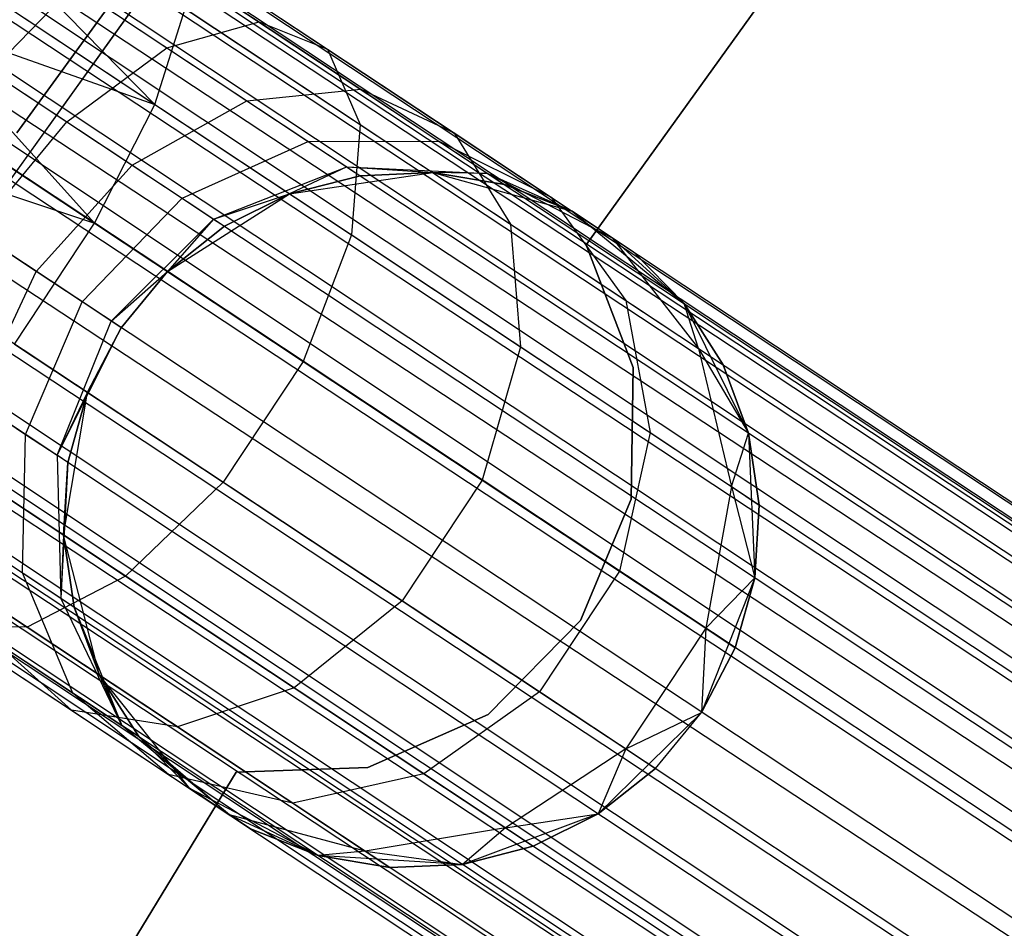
# Model space of a CAD drawing. Extents: x -189 to 189, y -189 to 189.
# Tile 208 of 256: x -51.5 to -48.67, y 32.19 to 34.8. Entities that reach past the tile are written whole.
import ezdxf

# ---------------------------------------------------------------- set-up
doc = ezdxf.new("R2010")
doc.units = 0
doc.header["$LTSCALE"] = 25.4
doc.layers.get('0').update_dxf_attribs({"linetype": 'CONTINUOUS'})

# ---------------------------------------------------------------- blocks, each defined once
blk = doc.blocks.new('CAMELEON-KENAI-C-12244_STL')
at = {"color": 0}
for p, q in [((-139.8911, 93.8738, -9.3955), (-35.4894, 24.6947, -9.3955)), ((-139.8911, 93.8738, -9.3955), (-35.4894, 24.6947, -9.3955)), ((-139.8911, 93.8738, -9.3955), (-35.5134, 24.6585, -9.191)), ((-139.8911, 93.8738, -9.3955), (-35.5134, 24.6585, -9.191)), ((-139.9151, 93.8376, -9.809), (-35.4894, 24.6947, -9.6045)), ((-139.9151, 93.8376, -9.809), (-35.4894, 24.6947, -9.3955)), ((-139.9151, 93.8376, -9.809), (-35.5134, 24.6585, -9.809)), ((-139.9151, 93.8376, -9.809), (-35.5134, 24.6585, -9.809)), ((-139.9151, 93.8376, -9.809), (-35.4894, 24.6947, -9.6045)), ((-139.9151, 93.8376, -9.809), (-35.4894, 24.6947, -9.3955)), ((-139.9621, 93.7667, -9), (-35.5134, 24.6585, -9.191)), ((-139.9621, 93.7667, -9), (-35.5134, 24.6585, -9.191)), ((-139.9621, 93.7667, -9), (-35.5604, 24.5876, -9)), ((-35.714, 24.3557, -8.691), (-139.9621, 93.7667, -9)), ((-35.714, 24.3557, -8.691), (-139.9621, 93.7667, -9)), ((-35.6282, 24.4852, -8.8309), (-139.9621, 93.7667, -9)), ((-35.6282, 24.4852, -8.8309), (-139.9621, 93.7667, -9)), ((-139.9621, 93.7667, -9), (-35.5604, 24.5876, -9)), ((-140.03, 93.6643, -10.1691), (-35.6282, 24.4852, -10.1691)), ((-140.03, 93.6643, -10.1691), (-35.6282, 24.4852, -10.1691)), ((-140.03, 93.6643, -10.1691), (-35.5604, 24.5876, -10)), ((-140.03, 93.6643, -10.1691), (-35.5604, 24.5876, -10)), ((-140.03, 93.6643, -10.1691), (-35.5134, 24.6585, -9.809)), ((-140.03, 93.6643, -10.1691), (-35.5134, 24.6585, -9.809)), ((-140.1158, 93.5348, -8.691), (-35.714, 24.3557, -8.691)), ((-35.9239, 24.039, -8.5219), (-140.1158, 93.5348, -8.691)), ((-35.9239, 24.039, -8.5219), (-140.1158, 93.5348, -8.691)), ((-35.814, 24.2048, -8.5864), (-140.1158, 93.5348, -8.691)), ((-35.814, 24.2048, -8.5864), (-140.1158, 93.5348, -8.691)), ((-140.1158, 93.5348, -8.691), (-35.714, 24.3557, -8.691)), ((-140.2158, 93.3839, -10.4135), (-35.814, 24.2048, -10.4135)), ((-140.2158, 93.3839, -10.4135), (-35.814, 24.2048, -10.4135)), ((-140.2158, 93.3839, -10.4135), (-35.714, 24.3557, -10.309)), ((-140.2158, 93.3839, -10.4135), (-35.714, 24.3557, -10.309)), ((-140.2158, 93.3839, -10.4135), (-35.6282, 24.4852, -10.1691)), ((-140.2158, 93.3839, -10.4135), (-35.6282, 24.4852, -10.1691)), ((-35.9239, 24.039, -8.5219), (-140.3256, 93.2181, -8.5219)), ((-35.9239, 24.039, -8.5219), (-140.3256, 93.2181, -8.5219)), ((-35.814, 24.2048, -10.4135), (-140.4404, 93.0448, -10.5)), ((-36.0387, 23.8657, -8.5), (-140.4404, 93.0448, -8.5)), ((-36.0387, 23.8657, -8.5), (-140.4404, 93.0448, -8.5)), ((-35.9239, 24.039, -10.4781), (-140.4404, 93.0448, -10.5)), ((-35.814, 24.2048, -10.4135), (-140.4404, 93.0448, -10.5)), ((-35.9239, 24.039, -10.4781), (-140.4404, 93.0448, -10.5)), ((-36.0387, 23.8657, -10.5), (-140.4404, 93.0448, -10.5)), ((-36.0387, 23.8657, -10.5), (-140.4404, 93.0448, -10.5)), ((-140.5553, 92.8715, -8.5219), (-36.1536, 23.6924, -8.5219)), ((-36.3634, 23.3757, -8.691), (-140.5553, 92.8715, -8.5219)), ((-36.3634, 23.3757, -8.691), (-140.5553, 92.8715, -8.5219)), ((-36.2634, 23.5267, -8.5864), (-140.5553, 92.8715, -8.5219)), ((-36.2634, 23.5267, -8.5864), (-140.5553, 92.8715, -8.5219)), ((-140.5553, 92.8715, -8.5219), (-36.1536, 23.6924, -8.5219)), ((-140.6651, 92.7057, -10.4135), (-36.3634, 23.3757, -10.309)), ((-140.6651, 92.7057, -10.4135), (-36.3634, 23.3757, -10.309)), ((-140.6651, 92.7057, -10.4135), (-36.2634, 23.5267, -10.4135)), ((-36.0387, 23.8657, -10.5), (-140.6651, 92.7057, -10.4135)), ((-36.0387, 23.8657, -10.5), (-140.6651, 92.7057, -10.4135)), ((-36.1536, 23.6924, -10.4781), (-140.6651, 92.7057, -10.4135)), ((-36.1536, 23.6924, -10.4781), (-140.6651, 92.7057, -10.4135)), ((-140.6651, 92.7057, -10.4135), (-36.2634, 23.5267, -10.4135)), ((-36.4492, 23.2462, -8.8309), (-140.7651, 92.5548, -8.691)), ((-36.4492, 23.2462, -8.8309), (-140.7651, 92.5548, -8.691)), ((-36.3634, 23.3757, -8.691), (-140.7651, 92.5548, -8.691)), ((-36.3634, 23.3757, -8.691), (-140.7651, 92.5548, -8.691)), ((-140.8509, 92.4253, -10.1691), (-36.4492, 23.2462, -10.1691)), ((-140.8509, 92.4253, -10.1691), (-36.4492, 23.2462, -10.1691)), ((-140.8509, 92.4253, -10.1691), (-36.3634, 23.3757, -10.309)), ((-140.8509, 92.4253, -10.1691), (-36.3634, 23.3757, -10.309)), ((-36.5171, 23.1438, -9), (-140.9188, 92.3229, -9)), ((-140.9188, 92.3229, -9), (-36.564, 23.0729, -9.191)), ((-36.5171, 23.1438, -9), (-140.9188, 92.3229, -9)), ((-36.4492, 23.2462, -8.8309), (-140.9188, 92.3229, -9)), ((-36.4492, 23.2462, -8.8309), (-140.9188, 92.3229, -9)), ((-140.9188, 92.3229, -9), (-36.564, 23.0729, -9.191)), ((-140.9188, 92.3229, -9), (-36.5881, 23.0367, -9.3955)), ((-140.9188, 92.3229, -9), (-36.5881, 23.0367, -9.3955)), ((-140.9658, 92.252, -9.809), (-36.564, 23.0729, -9.809)), ((-140.9658, 92.252, -9.809), (-36.564, 23.0729, -9.809)), ((-140.9658, 92.252, -9.809), (-36.5171, 23.1438, -10)), ((-140.9658, 92.252, -9.809), (-36.5171, 23.1438, -10)), ((-140.9658, 92.252, -9.809), (-36.4492, 23.2462, -10.1691)), ((-140.9658, 92.252, -9.809), (-36.4492, 23.2462, -10.1691)), ((-140.9898, 92.2158, -9.3955), (-36.5881, 23.0367, -9.3955)), ((-140.9898, 92.2158, -9.3955), (-36.5881, 23.0367, -9.6045)), ((-140.9898, 92.2158, -9.3955), (-36.5881, 23.0367, -9.3955)), ((-140.9898, 92.2158, -9.3955), (-36.5881, 23.0367, -9.6045)), ((-140.9898, 92.2158, -9.3955), (-36.564, 23.0729, -9.809)), ((-140.9898, 92.2158, -9.3955), (-36.564, 23.0729, -9.809)), ((-51.5091, 34.479, -160.5), (-48.7534, 38.277, -160.5)), ((-48.7534, 38.277, -170), (-51.5091, 34.479, -170)), ((-48.7534, 38.277, -170), (-51.5091, 34.479, -170)), ((-51.5091, 34.479, -160.5), (-48.7534, 38.277, -160.5)), ((-51.6719, 34.1438, -167), (-48.9754, 37.911, -167)), ((-48.9754, 37.911, -168), (-51.6719, 34.1438, -168)), ((-51.6719, 34.1438, -167), (-48.9754, 37.911, -167)), ((-48.9754, 37.911, -168), (-51.6719, 34.1438, -168)), ((-49.8749, 34.1571, -165), (-48.2312, 36.4416, -165)), ((-48.2312, 36.4416, -167), (-49.8749, 34.1571, -167)), ((-48.2312, 36.4416, -167), (-49.8749, 34.1571, -167)), ((-49.8749, 34.1571, -165), (-48.2312, 36.4416, -165)), ((-51.6334, 35.0906, -158.8309), (-51.1132, 34.5595, -158.7867)), ((-51.6334, 35.0906, -158.8309), (-51.1132, 34.5595, -158.7867)), ((-51.1537, 35.0222, -159.8666), (-50.8137, 34.7969, -160.0356)), ((-51.1537, 35.0222, -159.8666), (-50.8137, 34.7969, -160.0356)), ((-51.0405, 34.9993, -159.4672), (-50.6174, 34.7189, -159.6774)), ((-51.0405, 34.9993, -159.4672), (-50.6174, 34.7189, -159.6774)), ((-51.7192, 34.9611, -158.691), (-51.1132, 34.5595, -158.7867)), ((-51.7192, 34.9611, -158.691), (-51.1132, 34.5595, -158.7867)), ((-51.3463, 34.9003, -160.2145), (-51.5848, 34.6549, -160.4506)), ((-51.3463, 34.9003, -160.2145), (-51.5848, 34.6549, -160.4506)), ((-51.3463, 34.9003, -160.2145), (-51.0787, 34.723, -160.3474)), ((-51.3463, 34.9003, -160.2145), (-51.0787, 34.723, -160.3474)), ((-51.1132, 34.5595, -158.7867), (-51.0261, 34.8356, -159.0852)), ((-51.1132, 34.5595, -158.7867), (-51.0261, 34.8356, -159.0852)), ((-51.0261, 34.8356, -159.0852), (-50.5235, 34.5026, -159.3349)), ((-51.0261, 34.8356, -159.0852), (-50.5235, 34.5026, -159.3349)), ((-51.8192, 34.8102, -158.5865), (-51.1132, 34.5595, -158.7867)), ((-51.8192, 34.8102, -158.5865), (-51.1132, 34.5595, -158.7867)), ((-51.8192, 34.8102, -158.5865), (-51.2865, 34.2187, -158.6233)), ((-51.8192, 34.8102, -158.5865), (-51.2865, 34.2187, -158.6233)), ((-51.0787, 34.723, -160.3474), (-50.8137, 34.7969, -160.0356)), ((-51.0787, 34.723, -160.3474), (-50.8137, 34.7969, -160.0356)), ((-50.8137, 34.7969, -160.0356), (-50.5218, 34.6035, -160.3043)), ((-50.8137, 34.7969, -160.0356), (-50.5218, 34.6035, -160.3043)), ((-50.8137, 34.7969, -160.0356), (-50.6174, 34.7189, -159.6774)), ((-50.8137, 34.7969, -160.0356), (-50.6174, 34.7189, -159.6774)), ((-51.3664, 34.5101, -160.5591), (-51.0787, 34.723, -160.3474)), ((-51.3664, 34.5101, -160.5591), (-51.0787, 34.723, -160.3474)), ((-51.0787, 34.723, -160.3474), (-50.8489, 34.5708, -160.5589)), ((-51.0787, 34.723, -160.3474), (-50.8489, 34.5708, -160.5589)), ((-50.6174, 34.7189, -159.6774), (-50.254, 34.4782, -160.0119)), ((-50.6174, 34.7189, -159.6774), (-50.254, 34.4782, -160.0119)), ((-50.6174, 34.7189, -159.6774), (-50.5235, 34.5026, -159.3349)), ((-50.6174, 34.7189, -159.6774), (-50.5235, 34.5026, -159.3349)), ((-51.929, 34.6444, -158.5219), (-51.2865, 34.2187, -158.6233)), ((-51.929, 34.6444, -158.5219), (-51.2865, 34.2187, -158.6233)), ((-51.5848, 34.6549, -160.4506), (-51.3664, 34.5101, -160.5591)), ((-51.5848, 34.6549, -160.4506), (-51.3664, 34.5101, -160.5591)), ((-50.8489, 34.5708, -160.5589), (-50.5218, 34.6035, -160.3043)), ((-50.8489, 34.5708, -160.5589), (-50.5218, 34.6035, -160.3043)), ((-50.5218, 34.6035, -160.3043), (-50.2978, 34.455, -160.6545)), ((-50.5218, 34.6035, -160.3043), (-50.2978, 34.455, -160.6545)), ((-50.5218, 34.6035, -160.3043), (-50.254, 34.4782, -160.0119)), ((-50.5218, 34.6035, -160.3043), (-50.254, 34.4782, -160.0119)), ((-51.2865, 34.2187, -158.6233), (-51.1132, 34.5595, -158.7867)), ((-51.2865, 34.2187, -158.6233), (-51.1132, 34.5595, -158.7867)), ((-51.1788, 34.3858, -160.7318), (-50.8489, 34.5708, -160.5589)), ((-51.1788, 34.3858, -160.7318), (-50.8489, 34.5708, -160.5589)), ((-51.1132, 34.5595, -158.7867), (-50.5484, 34.1853, -159.0673)), ((-51.1132, 34.5595, -158.7867), (-50.5484, 34.1853, -159.0673)), ((-50.8489, 34.5708, -160.5589), (-50.6726, 34.454, -160.8346)), ((-50.8489, 34.5708, -160.5589), (-50.6726, 34.454, -160.8346)), ((-51.6271, 34.1949, -160.634), (-51.3664, 34.5101, -160.5591)), ((-51.6271, 34.1949, -160.634), (-51.3664, 34.5101, -160.5591)), ((-51.3664, 34.5101, -160.5591), (-51.1788, 34.3858, -160.7318)), ((-51.3664, 34.5101, -160.5591), (-51.1788, 34.3858, -160.7318)), ((-50.5235, 34.5026, -159.3349), (-50.5484, 34.1853, -159.0673)), ((-50.5235, 34.5026, -159.3349), (-50.5484, 34.1853, -159.0673)), ((-50.5235, 34.5026, -159.3349), (-50.0919, 34.2166, -159.7322)), ((-50.5235, 34.5026, -159.3349), (-50.0919, 34.2166, -159.7322)), ((-52.0439, 34.4711, -158.5), (-51.2865, 34.2187, -158.6233)), ((-52.0439, 34.4711, -158.5), (-51.2865, 34.2187, -158.6233)), ((-50.254, 34.4782, -160.0119), (-49.9752, 34.2934, -160.4477)), ((-50.254, 34.4782, -160.0119), (-49.9752, 34.2934, -160.4477)), ((-50.254, 34.4782, -160.0119), (-50.0919, 34.2166, -159.7322)), ((-50.254, 34.4782, -160.0119), (-50.0919, 34.2166, -159.7322)), ((-51.0349, 34.2905, -160.9568), (-50.6726, 34.454, -160.8346)), ((-51.0349, 34.2905, -160.9568), (-50.6726, 34.454, -160.8346)), ((-50.6726, 34.454, -160.8346), (-50.2978, 34.455, -160.6545)), ((-50.6726, 34.454, -160.8346), (-50.2978, 34.455, -160.6545)), ((-50.6726, 34.454, -160.8346), (-50.5618, 34.3805, -161.1555)), ((-50.6726, 34.454, -160.8346), (-50.5618, 34.3805, -161.1555)), ((-50.2978, 34.455, -160.6545), (-50.157, 34.3617, -161.0623)), ((-50.2978, 34.455, -160.6545), (-50.157, 34.3617, -161.0623)), ((-50.2978, 34.455, -160.6545), (-49.9752, 34.2934, -160.4477)), ((-50.2978, 34.455, -160.6545), (-49.9752, 34.2934, -160.4477)), ((-51.4544, 34.0805, -160.7929), (-51.1788, 34.3858, -160.7318)), ((-51.4544, 34.0805, -160.7929), (-51.1788, 34.3858, -160.7318)), ((-51.1788, 34.3858, -160.7318), (-51.0349, 34.2905, -160.9568)), ((-51.1788, 34.3858, -160.7318), (-51.0349, 34.2905, -160.9568)), ((-50.9444, 34.2305, -161.2188), (-50.5618, 34.3805, -161.1555)), ((-50.9444, 34.2305, -161.2188), (-50.5618, 34.3805, -161.1555)), ((-50.5618, 34.3805, -161.1555), (-50.7264, 34.3032, -161.5)), ((-50.5618, 34.3805, -161.1555), (-50.7264, 34.3032, -161.5)), ((-50.5618, 34.3805, -161.1555), (-50.524, 34.3555, -161.5)), ((-50.5618, 34.3805, -161.1555), (-50.524, 34.3555, -161.5)), ((-50.5618, 34.3805, -161.1555), (-50.3151, 34.3645, -161.5)), ((-50.5618, 34.3805, -161.1555), (-50.3151, 34.3645, -161.5)), ((-50.5618, 34.3805, -161.1555), (-50.157, 34.3617, -161.0623)), ((-50.5618, 34.3805, -161.1555), (-50.157, 34.3617, -161.0623)), ((-50.7264, 34.3032, -167), (-50.3151, 34.3645, -167)), ((-50.7264, 34.3032, -167), (-50.3151, 34.3645, -167)), ((-50.524, 34.3555, -161.5), (-50.7264, 34.3032, -161.5)), ((-50.7264, 34.3032, -167), (-50.524, 34.3555, -161.5)), ((-50.524, 34.3555, -161.5), (-50.7264, 34.3032, -161.5)), ((-50.7264, 34.3032, -167), (-50.524, 34.3555, -161.5)), ((-50.3151, 34.3645, -161.5), (-50.524, 34.3555, -161.5)), ((-50.524, 34.3555, -161.5), (-50.3151, 34.3645, -167)), ((-50.524, 34.3555, -161.5), (-50.3151, 34.3645, -167)), ((-50.3151, 34.3645, -161.5), (-50.524, 34.3555, -161.5)), ((-50.3151, 34.3645, -167), (-49.9145, 34.2532, -167)), ((-50.157, 34.3617, -161.0623), (-50.3151, 34.3645, -161.5)), ((-50.157, 34.3617, -161.0623), (-50.3151, 34.3645, -161.5)), ((-50.1089, 34.3299, -161.5), (-50.3151, 34.3645, -161.5)), ((-50.3151, 34.3645, -167), (-50.1089, 34.3299, -161.5)), ((-50.3151, 34.3645, -167), (-49.9145, 34.2532, -167)), ((-50.3151, 34.3645, -161.5), (-50.3151, 34.3645, -167)), ((-50.3151, 34.3645, -161.5), (-50.3151, 34.3645, -167)), ((-50.1089, 34.3299, -161.5), (-50.3151, 34.3645, -161.5)), ((-50.3151, 34.3645, -167), (-50.1089, 34.3299, -161.5)), ((-50.157, 34.3617, -161.0623), (-50.1089, 34.3299, -161.5)), ((-50.157, 34.3617, -161.0623), (-50.1089, 34.3299, -161.5)), ((-50.157, 34.3617, -161.0623), (-49.9145, 34.2532, -161.5)), ((-50.157, 34.3617, -161.0623), (-49.9145, 34.2532, -161.5)), ((-50.157, 34.3617, -161.0623), (-49.8, 34.1773, -160.9553)), ((-50.157, 34.3617, -161.0623), (-49.8, 34.1773, -160.9553)), ((-49.9145, 34.2532, -161.5), (-50.1089, 34.3299, -161.5)), ((-50.1089, 34.3299, -161.5), (-49.9145, 34.2532, -167)), ((-50.1089, 34.3299, -161.5), (-49.9145, 34.2532, -167)), ((-49.9145, 34.2532, -161.5), (-50.1089, 34.3299, -161.5)), ((-51.0772, 34.08, -167), (-50.7264, 34.3032, -167)), ((-51.0772, 34.08, -167), (-50.7264, 34.3032, -167)), ((-50.9444, 34.2305, -161.2188), (-50.7264, 34.3032, -161.5)), ((-50.9444, 34.2305, -161.2188), (-50.7264, 34.3032, -161.5)), ((-50.7264, 34.3032, -161.5), (-50.9135, 34.2101, -161.5)), ((-50.9135, 34.2101, -161.5), (-50.7264, 34.3032, -167)), ((-50.9135, 34.2101, -161.5), (-50.7264, 34.3032, -167)), ((-50.7264, 34.3032, -161.5), (-50.9135, 34.2101, -161.5)), ((-50.7264, 34.3032, -161.5), (-50.7264, 34.3032, -167)), ((-50.7264, 34.3032, -161.5), (-50.7264, 34.3032, -167)), ((-51.322, 33.9928, -161), (-51.0349, 34.2905, -160.9568)), ((-51.322, 33.9928, -161), (-51.0349, 34.2905, -160.9568)), ((-51.0349, 34.2905, -160.9568), (-50.9444, 34.2305, -161.2188)), ((-51.0349, 34.2905, -160.9568), (-50.9444, 34.2305, -161.2188)), ((-49.9752, 34.2934, -160.4477), (-49.8, 34.1773, -160.9553)), ((-49.9752, 34.2934, -160.4477), (-49.8, 34.1773, -160.9553)), ((-49.9752, 34.2934, -160.4477), (-49.7607, 33.9971, -160.25)), ((-49.9752, 34.2934, -160.4477), (-49.7607, 33.9971, -160.25)), ((-49.9145, 34.2532, -167), (-49.5937, 33.9885, -167)), ((-49.8, 34.1773, -160.9553), (-49.9145, 34.2532, -161.5)), ((-49.9145, 34.2532, -167), (-49.7402, 34.1377, -161.5)), ((-49.9145, 34.2532, -161.5), (-49.9145, 34.2532, -167)), ((-49.8, 34.1773, -160.9553), (-49.9145, 34.2532, -161.5)), ((-49.9145, 34.2532, -167), (-49.7402, 34.1377, -161.5)), ((-49.9145, 34.2532, -167), (-49.5937, 33.9885, -167)), ((-49.9145, 34.2532, -161.5), (-49.9145, 34.2532, -167)), ((-51.5162, 33.872, -158.6233), (-51.2865, 34.2187, -158.6233)), ((-51.5162, 33.872, -158.6233), (-51.2865, 34.2187, -158.6233)), ((-51.2865, 34.2187, -158.6233), (-50.6877, 33.8219, -158.9209)), ((-51.2865, 34.2187, -158.6233), (-50.6877, 33.8219, -158.9209)), ((-51.2387, 33.9376, -161.2412), (-50.9444, 34.2305, -161.2188)), ((-51.2387, 33.9376, -161.2412), (-50.9444, 34.2305, -161.2188)), ((-50.9444, 34.2305, -161.2188), (-51.0772, 34.08, -161.5)), ((-50.9444, 34.2305, -161.2188), (-51.0772, 34.08, -161.5)), ((-50.9444, 34.2305, -161.2188), (-50.9135, 34.2101, -161.5)), ((-50.9444, 34.2305, -161.2188), (-50.9135, 34.2101, -161.5)), ((-50.0919, 34.2166, -159.7322), (-49.7607, 33.9971, -160.25)), ((-50.0919, 34.2166, -159.7322), (-49.7607, 33.9971, -160.25)), ((-50.0919, 34.2166, -159.7322), (-50.0634, 33.8639, -159.5137)), ((-50.0919, 34.2166, -159.7322), (-50.0634, 33.8639, -159.5137)), ((-51.4544, 34.0805, -160.7929), (-51.6271, 34.1949, -160.634)), ((-51.4544, 34.0805, -160.7929), (-51.6271, 34.1949, -160.634)), ((-50.9135, 34.2101, -161.5), (-51.0772, 34.08, -161.5)), ((-51.0772, 34.08, -167), (-50.9135, 34.2101, -161.5)), ((-50.9135, 34.2101, -161.5), (-51.0772, 34.08, -161.5)), ((-51.0772, 34.08, -167), (-50.9135, 34.2101, -161.5)), ((-50.5484, 34.1853, -159.0673), (-50.6877, 33.8219, -158.9209)), ((-50.5484, 34.1853, -159.0673), (-50.6877, 33.8219, -158.9209)), ((-50.5484, 34.1853, -159.0673), (-50.0634, 33.8639, -159.5137)), ((-50.5484, 34.1853, -159.0673), (-50.0634, 33.8639, -159.5137)), ((-49.7399, 33.8041, -165), (-49.8749, 34.1571, -165)), ((-49.8749, 34.1571, -165), (-49.8749, 34.1571, -167)), ((-49.8749, 34.1571, -167), (-49.7399, 33.8041, -167)), ((-49.8749, 34.1571, -165), (-49.8749, 34.1571, -167)), ((-49.8749, 34.1571, -167), (-49.7399, 33.8041, -167)), ((-49.7399, 33.8041, -165), (-49.8749, 34.1571, -165)), ((-49.8, 34.1773, -160.9553), (-49.7402, 34.1377, -161.5)), ((-49.8, 34.1773, -160.9553), (-49.7402, 34.1377, -161.5)), ((-49.8, 34.1773, -160.9553), (-49.5937, 33.9885, -161.5)), ((-49.8, 34.1773, -160.9553), (-49.5937, 33.9885, -161.5)), ((-49.8, 34.1773, -160.9553), (-49.5525, 33.8592, -160.853)), ((-49.8, 34.1773, -160.9553), (-49.5525, 33.8592, -160.853)), ((-49.5937, 33.9885, -161.5), (-49.7402, 34.1377, -161.5)), ((-49.7402, 34.1377, -161.5), (-49.5937, 33.9885, -167)), ((-49.7402, 34.1377, -161.5), (-49.5937, 33.9885, -167)), ((-49.5937, 33.9885, -161.5), (-49.7402, 34.1377, -161.5)), ((-51.6281, 33.7077, -160.7318), (-51.4544, 34.0805, -160.7929)), ((-51.6281, 33.7077, -160.7318), (-51.4544, 34.0805, -160.7929)), ((-51.322, 33.9928, -161), (-51.4544, 34.0805, -160.7929)), ((-51.322, 33.9928, -161), (-51.4544, 34.0805, -160.7929)), ((-51.2387, 33.9376, -161.2412), (-51.0772, 34.08, -161.5)), ((-51.2387, 33.9376, -161.2412), (-51.0772, 34.08, -161.5)), ((-51.2103, 33.9188, -167), (-51.0772, 34.08, -167)), ((-51.0772, 34.08, -161.5), (-51.2103, 33.9188, -161.5)), ((-51.0772, 34.08, -161.5), (-51.2103, 33.9188, -161.5)), ((-51.2103, 33.9188, -167), (-51.0772, 34.08, -167)), ((-51.0772, 34.08, -161.5), (-51.0772, 34.08, -167)), ((-51.0772, 34.08, -161.5), (-51.0772, 34.08, -167)), ((-51.4842, 33.6123, -160.9568), (-51.322, 33.9928, -161)), ((-51.4842, 33.6123, -160.9568), (-51.322, 33.9928, -161)), ((-51.2387, 33.9376, -161.2412), (-51.322, 33.9928, -161)), ((-51.2387, 33.9376, -161.2412), (-51.322, 33.9928, -161)), ((-49.7607, 33.9971, -160.25), (-49.5525, 33.8592, -160.853)), ((-49.7607, 33.9971, -160.25), (-49.5525, 33.8592, -160.853)), ((-49.7607, 33.9971, -160.25), (-49.6913, 33.6174, -160.0955)), ((-49.7607, 33.9971, -160.25), (-49.6913, 33.6174, -160.0955)), ((-49.5937, 33.9885, -167), (-49.4084, 33.6163, -167)), ((-49.5525, 33.8592, -160.853), (-49.5937, 33.9885, -161.5)), ((-49.5525, 33.8592, -160.853), (-49.5937, 33.9885, -161.5)), ((-49.4815, 33.8121, -161.5), (-49.5937, 33.9885, -161.5)), ((-49.5937, 33.9885, -167), (-49.4815, 33.8121, -161.5)), ((-49.5937, 33.9885, -167), (-49.4084, 33.6163, -167)), ((-49.5937, 33.9885, -161.5), (-49.5937, 33.9885, -167)), ((-49.5937, 33.9885, -161.5), (-49.5937, 33.9885, -167)), ((-49.4815, 33.8121, -161.5), (-49.5937, 33.9885, -161.5)), ((-49.5937, 33.9885, -167), (-49.4815, 33.8121, -161.5)), ((-51.3937, 33.5524, -161.2188), (-51.2387, 33.9376, -161.2412)), ((-51.3937, 33.5524, -161.2188), (-51.2387, 33.9376, -161.2412)), ((-51.2103, 33.9188, -161.5), (-51.2387, 33.9376, -161.2412)), ((-51.2103, 33.9188, -161.5), (-51.2387, 33.9376, -161.2412)), ((-51.3937, 33.5524, -161.2188), (-51.2103, 33.9188, -161.5)), ((-51.3937, 33.5524, -161.2188), (-51.2103, 33.9188, -161.5)), ((-51.3069, 33.7334, -167), (-51.2103, 33.9188, -167)), ((-51.2103, 33.9188, -161.5), (-51.3069, 33.7334, -161.5)), ((-51.2103, 33.9188, -161.5), (-51.3069, 33.7334, -161.5)), ((-51.3069, 33.7334, -167), (-51.2103, 33.9188, -167)), ((-51.2103, 33.9188, -161.5), (-51.2103, 33.9188, -167)), ((-51.2103, 33.9188, -161.5), (-51.2103, 33.9188, -167)), ((-51.5162, 33.872, -158.6233), (-50.9174, 33.4753, -158.9209)), ((-51.5162, 33.872, -158.6233), (-50.9174, 33.4753, -158.9209)), ((-50.0634, 33.8639, -159.5137), (-50.1736, 33.4812, -159.3941)), ((-50.0634, 33.8639, -159.5137), (-50.1736, 33.4812, -159.3941)), ((-50.0634, 33.8639, -159.5137), (-49.6913, 33.6174, -160.0955)), ((-50.0634, 33.8639, -159.5137), (-49.6913, 33.6174, -160.0955)), ((-49.5525, 33.8592, -160.853), (-49.4815, 33.8121, -161.5)), ((-49.5525, 33.8592, -160.853), (-49.4815, 33.8121, -161.5)), ((-49.5525, 33.8592, -160.853), (-49.4084, 33.6163, -161.5)), ((-49.5525, 33.8592, -160.853), (-49.4084, 33.6163, -161.5)), ((-49.5525, 33.8592, -160.853), (-49.4574, 33.4624, -160.773)), ((-49.5525, 33.8592, -160.853), (-49.4574, 33.4624, -160.773)), ((-50.6877, 33.8219, -158.9209), (-50.9174, 33.4753, -158.9209)), ((-50.6877, 33.8219, -158.9209), (-50.9174, 33.4753, -158.9209)), ((-50.6877, 33.8219, -158.9209), (-50.1736, 33.4812, -159.3941)), ((-50.6877, 33.8219, -158.9209), (-50.1736, 33.4812, -159.3941)), ((-49.7456, 33.4262, -165), (-49.7399, 33.8041, -165)), ((-49.7399, 33.8041, -167), (-49.7456, 33.4262, -167)), ((-49.7399, 33.8041, -167), (-49.7456, 33.4262, -167)), ((-49.7456, 33.4262, -165), (-49.7399, 33.8041, -165)), ((-49.7399, 33.8041, -165), (-49.7399, 33.8041, -167)), ((-49.7399, 33.8041, -165), (-49.7399, 33.8041, -167)), ((-49.4084, 33.6163, -161.5), (-49.4815, 33.8121, -161.5)), ((-49.4815, 33.8121, -161.5), (-49.4084, 33.6163, -167)), ((-49.4815, 33.8121, -161.5), (-49.4084, 33.6163, -167)), ((-49.4084, 33.6163, -161.5), (-49.4815, 33.8121, -161.5)), ((-51.3069, 33.7334, -161.5), (-51.3937, 33.5524, -161.2188)), ((-51.3069, 33.7334, -161.5), (-51.3937, 33.5524, -161.2188)), ((-51.3757, 33.3233, -167), (-51.3069, 33.7334, -167)), ((-51.3757, 33.3233, -167), (-51.3069, 33.7334, -167)), ((-51.3069, 33.7334, -161.5), (-51.3629, 33.5319, -161.5)), ((-51.3629, 33.5319, -161.5), (-51.3069, 33.7334, -167)), ((-51.3629, 33.5319, -161.5), (-51.3069, 33.7334, -167)), ((-51.3069, 33.7334, -161.5), (-51.3629, 33.5319, -161.5)), ((-51.3069, 33.7334, -161.5), (-51.3069, 33.7334, -167)), ((-51.3069, 33.7334, -161.5), (-51.3069, 33.7334, -167)), ((-51.6281, 33.7077, -160.7318), (-51.4842, 33.6123, -160.9568)), ((-51.6281, 33.7077, -160.7318), (-51.4842, 33.6123, -160.9568)), ((-49.6913, 33.6174, -160.0955), (-49.779, 33.2198, -160.0109)), ((-49.6913, 33.6174, -160.0955), (-49.779, 33.2198, -160.0109)), ((-49.6913, 33.6174, -160.0955), (-49.4574, 33.4624, -160.773)), ((-49.6913, 33.6174, -160.0955), (-49.4574, 33.4624, -160.773)), ((-51.4936, 33.215, -160.8346), (-51.4842, 33.6123, -160.9568)), ((-51.4936, 33.215, -160.8346), (-51.4842, 33.6123, -160.9568)), ((-51.4842, 33.6123, -160.9568), (-51.3937, 33.5524, -161.2188)), ((-51.4842, 33.6123, -160.9568), (-51.3937, 33.5524, -161.2188)), ((-49.4574, 33.4624, -160.773), (-49.4084, 33.6163, -161.5)), ((-49.4574, 33.4624, -160.773), (-49.4084, 33.6163, -161.5)), ((-49.4084, 33.6163, -167), (-49.3905, 33.2008, -167)), ((-49.3776, 33.4095, -161.5), (-49.4084, 33.6163, -161.5)), ((-49.4084, 33.6163, -167), (-49.3776, 33.4095, -161.5)), ((-49.4084, 33.6163, -167), (-49.3905, 33.2008, -167)), ((-49.4084, 33.6163, -161.5), (-49.4084, 33.6163, -167)), ((-49.4084, 33.6163, -161.5), (-49.4084, 33.6163, -167)), ((-49.3776, 33.4095, -161.5), (-49.4084, 33.6163, -161.5)), ((-49.4084, 33.6163, -167), (-49.3776, 33.4095, -161.5)), ((-51.7625, 33.5796, -158.7867), (-51.1978, 33.2053, -159.0673)), ((-51.7625, 33.5796, -158.7867), (-51.1978, 33.2053, -159.0673)), ((-51.3937, 33.5524, -161.2188), (-51.3828, 33.1416, -161.1555)), ((-51.3629, 33.5319, -161.5), (-51.3937, 33.5524, -161.2188)), ((-51.3629, 33.5319, -161.5), (-51.3937, 33.5524, -161.2188)), ((-51.3937, 33.5524, -161.2188), (-51.3828, 33.1416, -161.1555)), ((-51.3629, 33.5319, -161.5), (-51.3828, 33.1416, -161.1555)), ((-51.3629, 33.5319, -161.5), (-51.3828, 33.1416, -161.1555)), ((-51.3629, 33.5319, -161.5), (-51.3757, 33.3233, -161.5)), ((-51.3757, 33.3233, -167), (-51.3629, 33.5319, -161.5)), ((-51.3629, 33.5319, -161.5), (-51.3757, 33.3233, -161.5)), ((-51.3757, 33.3233, -167), (-51.3629, 33.5319, -161.5)), ((-50.9174, 33.4753, -158.9209), (-51.1978, 33.2053, -159.0673)), ((-50.9174, 33.4753, -158.9209), (-51.1978, 33.2053, -159.0673)), ((-50.9174, 33.4753, -158.9209), (-50.4033, 33.1346, -159.3941)), ((-50.9174, 33.4753, -158.9209), (-50.4033, 33.1346, -159.3941)), ((-50.1736, 33.4812, -159.3941), (-50.4033, 33.1346, -159.3941)), ((-50.1736, 33.4812, -159.3941), (-50.4033, 33.1346, -159.3941)), ((-50.1736, 33.4812, -159.3941), (-49.779, 33.2198, -160.0109)), ((-50.1736, 33.4812, -159.3941), (-49.779, 33.2198, -160.0109)), ((-49.4574, 33.4624, -160.773), (-49.531, 33.0555, -160.7292)), ((-49.4574, 33.4624, -160.773), (-49.531, 33.0555, -160.7292)), ((-49.4574, 33.4624, -160.773), (-49.3776, 33.4095, -161.5)), ((-49.4574, 33.4624, -160.773), (-49.3776, 33.4095, -161.5)), ((-49.4574, 33.4624, -160.773), (-49.3905, 33.2008, -161.5)), ((-49.4574, 33.4624, -160.773), (-49.3905, 33.2008, -161.5)), ((-49.8912, 33.0774, -165), (-49.7456, 33.4262, -165)), ((-49.7456, 33.4262, -167), (-49.8912, 33.0774, -167)), ((-49.7456, 33.4262, -167), (-49.8912, 33.0774, -167)), ((-49.8912, 33.0774, -165), (-49.7456, 33.4262, -165)), ((-49.7456, 33.4262, -165), (-49.7456, 33.4262, -167)), ((-49.7456, 33.4262, -165), (-49.7456, 33.4262, -167)), ((-51.9829, 33.3918, -159.0852), (-51.4802, 33.0587, -159.3349)), ((-51.9829, 33.3918, -159.0852), (-51.4802, 33.0587, -159.3349)), ((-49.3905, 33.2008, -161.5), (-49.3776, 33.4095, -161.5)), ((-49.3776, 33.4095, -161.5), (-49.3905, 33.2008, -167)), ((-49.3776, 33.4095, -161.5), (-49.3905, 33.2008, -167)), ((-49.3905, 33.2008, -161.5), (-49.3776, 33.4095, -161.5)), ((-51.6699, 33.3318, -160.5589), (-51.4936, 33.215, -160.8346)), ((-51.6699, 33.3318, -160.5589), (-51.4936, 33.215, -160.8346)), ((-51.3757, 33.3233, -161.5), (-51.3828, 33.1416, -161.1555)), ((-51.3757, 33.3233, -161.5), (-51.3828, 33.1416, -161.1555)), ((-51.2718, 32.9207, -167), (-51.3757, 33.3233, -167)), ((-51.3757, 33.3233, -161.5), (-51.345, 33.1165, -161.5)), ((-51.345, 33.1165, -161.5), (-51.3757, 33.3233, -167)), ((-51.2718, 32.9207, -167), (-51.3757, 33.3233, -167)), ((-51.345, 33.1165, -161.5), (-51.3757, 33.3233, -167)), ((-51.3757, 33.3233, -161.5), (-51.345, 33.1165, -161.5)), ((-51.3757, 33.3233, -161.5), (-51.3757, 33.3233, -167)), ((-51.3757, 33.3233, -161.5), (-51.3757, 33.3233, -167)), ((-51.3485, 32.8694, -160.6545), (-51.4936, 33.215, -160.8346)), ((-51.4936, 33.215, -160.8346), (-51.3828, 33.1416, -161.1555)), ((-51.4936, 33.215, -160.8346), (-51.3828, 33.1416, -161.1555)), ((-51.3485, 32.8694, -160.6545), (-51.4936, 33.215, -160.8346)), ((-51.1978, 33.2053, -159.0673), (-51.4802, 33.0587, -159.3349)), ((-51.1978, 33.2053, -159.0673), (-51.4802, 33.0587, -159.3349)), ((-51.1978, 33.2053, -159.0673), (-50.7128, 32.884, -159.5137)), ((-51.1978, 33.2053, -159.0673), (-50.7128, 32.884, -159.5137)), ((-49.779, 33.2198, -160.0109), (-50.0087, 32.8732, -160.0109)), ((-49.779, 33.2198, -160.0109), (-50.0087, 32.8732, -160.0109)), ((-49.779, 33.2198, -160.0109), (-49.531, 33.0555, -160.7292)), ((-49.779, 33.2198, -160.0109), (-49.531, 33.0555, -160.7292)), ((-49.3905, 33.2008, -167), (-49.5431, 32.814, -167)), ((-49.3905, 33.2008, -167), (-49.5431, 32.814, -167)), ((-49.531, 33.0555, -160.7292), (-49.3905, 33.2008, -161.5)), ((-49.531, 33.0555, -160.7292), (-49.3905, 33.2008, -161.5)), ((-49.4464, 32.9994, -161.5), (-49.3905, 33.2008, -161.5)), ((-49.3905, 33.2008, -167), (-49.4464, 32.9994, -161.5)), ((-49.4464, 32.9994, -161.5), (-49.3905, 33.2008, -161.5)), ((-49.3905, 33.2008, -167), (-49.4464, 32.9994, -161.5)), ((-49.3905, 33.2008, -161.5), (-49.3905, 33.2008, -167)), ((-49.3905, 33.2008, -161.5), (-49.3905, 33.2008, -167)), ((-51.2076, 32.7761, -161.0623), (-51.3828, 33.1416, -161.1555)), ((-51.3828, 33.1416, -161.1555), (-51.345, 33.1165, -161.5)), ((-51.2076, 32.7761, -161.0623), (-51.3828, 33.1416, -161.1555)), ((-51.3828, 33.1416, -161.1555), (-51.345, 33.1165, -161.5)), ((-51.345, 33.1165, -161.5), (-51.2076, 32.7761, -161.0623)), ((-51.345, 33.1165, -161.5), (-51.2718, 32.9207, -161.5)), ((-51.345, 33.1165, -161.5), (-51.2076, 32.7761, -161.0623)), ((-51.2718, 32.9207, -167), (-51.345, 33.1165, -161.5)), ((-51.345, 33.1165, -161.5), (-51.2718, 32.9207, -161.5)), ((-51.2718, 32.9207, -167), (-51.345, 33.1165, -161.5)), ((-50.4033, 33.1346, -159.3941), (-50.7128, 32.884, -159.5137)), ((-50.4033, 33.1346, -159.3941), (-50.7128, 32.884, -159.5137)), ((-50.4033, 33.1346, -159.3941), (-50.0087, 32.8732, -160.0109)), ((-50.4033, 33.1346, -159.3941), (-50.0087, 32.8732, -160.0109)), ((-51.4802, 33.0587, -159.3349), (-51.716, 33.0609, -159.6774)), ((-51.716, 33.0609, -159.6774), (-51.3527, 32.8201, -160.0119)), ((-51.716, 33.0609, -159.6774), (-51.3527, 32.8201, -160.0119)), ((-51.4802, 33.0587, -159.3349), (-51.716, 33.0609, -159.6774)), ((-51.4802, 33.0587, -159.3349), (-51.0486, 32.7727, -159.7322)), ((-51.4802, 33.0587, -159.3349), (-51.0486, 32.7727, -159.7322)), ((-50.1558, 32.8075, -165), (-49.8912, 33.0774, -165)), ((-49.8912, 33.0774, -167), (-50.1558, 32.8075, -167)), ((-49.8912, 33.0774, -167), (-50.1558, 32.8075, -167)), ((-50.1558, 32.8075, -165), (-49.8912, 33.0774, -165)), ((-49.8912, 33.0774, -165), (-49.8912, 33.0774, -167)), ((-49.8912, 33.0774, -165), (-49.8912, 33.0774, -167)), ((-49.531, 33.0555, -160.7292), (-49.7607, 32.7088, -160.7292)), ((-49.531, 33.0555, -160.7292), (-49.7607, 32.7088, -160.7292)), ((-49.531, 33.0555, -160.7292), (-49.5431, 32.814, -161.5)), ((-49.531, 33.0555, -160.7292), (-49.5431, 32.814, -161.5)), ((-49.531, 33.0555, -160.7292), (-49.4464, 32.9994, -161.5)), ((-49.531, 33.0555, -160.7292), (-49.4464, 32.9994, -161.5)), ((-51.3527, 32.8201, -160.0119), (-51.5725, 33.0179, -160.3043)), ((-51.5725, 33.0179, -160.3043), (-51.3485, 32.8694, -160.6545)), ((-51.5725, 33.0179, -160.3043), (-51.3485, 32.8694, -160.6545)), ((-51.3527, 32.8201, -160.0119), (-51.5725, 33.0179, -160.3043)), ((-49.5431, 32.814, -161.5), (-49.4464, 32.9994, -161.5)), ((-49.4464, 32.9994, -161.5), (-49.5431, 32.814, -167)), ((-49.5431, 32.814, -161.5), (-49.4464, 32.9994, -161.5)), ((-49.4464, 32.9994, -161.5), (-49.5431, 32.814, -167)), ((-51.0131, 32.5951, -167), (-51.2718, 32.9207, -167)), ((-51.2718, 32.9207, -161.5), (-51.2076, 32.7761, -161.0623)), ((-51.2718, 32.9207, -161.5), (-51.2076, 32.7761, -161.0623)), ((-51.2718, 32.9207, -161.5), (-51.1596, 32.7443, -161.5)), ((-51.1596, 32.7443, -161.5), (-51.2718, 32.9207, -167)), ((-51.0131, 32.5951, -167), (-51.2718, 32.9207, -167)), ((-51.1596, 32.7443, -161.5), (-51.2718, 32.9207, -167)), ((-51.2718, 32.9207, -161.5), (-51.1596, 32.7443, -161.5)), ((-51.2718, 32.9207, -161.5), (-51.2718, 32.9207, -167)), ((-51.2718, 32.9207, -161.5), (-51.2718, 32.9207, -167)), ((-50.7128, 32.884, -159.5137), (-51.0486, 32.7727, -159.7322)), ((-50.7128, 32.884, -159.5137), (-51.0486, 32.7727, -159.7322)), ((-50.7128, 32.884, -159.5137), (-50.3407, 32.6374, -160.0955)), ((-50.7128, 32.884, -159.5137), (-50.3407, 32.6374, -160.0955)), ((-51.0739, 32.6354, -160.4477), (-51.3485, 32.8694, -160.6545)), ((-51.3485, 32.8694, -160.6545), (-51.2076, 32.7761, -161.0623)), ((-51.3485, 32.8694, -160.6545), (-51.2076, 32.7761, -161.0623)), ((-51.0739, 32.6354, -160.4477), (-51.3485, 32.8694, -160.6545)), ((-50.0087, 32.8732, -160.0109), (-50.3407, 32.6374, -160.0955)), ((-50.0087, 32.8732, -160.0109), (-50.3407, 32.6374, -160.0955)), ((-50.0087, 32.8732, -160.0109), (-49.7607, 32.7088, -160.7292)), ((-50.0087, 32.8732, -160.0109), (-49.7607, 32.7088, -160.7292)), ((-51.0486, 32.7727, -159.7322), (-51.3527, 32.8201, -160.0119)), ((-51.3527, 32.8201, -160.0119), (-51.0739, 32.6354, -160.4477)), ((-51.3527, 32.8201, -160.0119), (-51.0739, 32.6354, -160.4477)), ((-51.0486, 32.7727, -159.7322), (-51.3527, 32.8201, -160.0119)), ((-50.5016, 32.6551, -165), (-50.1558, 32.8075, -165)), ((-50.1558, 32.8075, -167), (-50.5016, 32.6551, -167)), ((-50.1558, 32.8075, -167), (-50.5016, 32.6551, -167)), ((-50.5016, 32.6551, -165), (-50.1558, 32.8075, -165)), ((-50.1558, 32.8075, -165), (-50.1558, 32.8075, -167)), ((-50.1558, 32.8075, -165), (-50.1558, 32.8075, -167)), ((-49.5431, 32.814, -167), (-49.8398, 32.5227, -167)), ((-49.5431, 32.814, -167), (-49.8398, 32.5227, -167)), ((-49.7607, 32.7088, -160.7292), (-49.5431, 32.814, -161.5)), ((-49.7607, 32.7088, -160.7292), (-49.5431, 32.814, -161.5)), ((-49.6761, 32.6528, -161.5), (-49.5431, 32.814, -161.5)), ((-49.6761, 32.6528, -161.5), (-49.5431, 32.814, -161.5)), ((-49.6761, 32.6528, -161.5), (-49.5431, 32.814, -167)), ((-49.6761, 32.6528, -161.5), (-49.5431, 32.814, -167)), ((-49.5431, 32.814, -161.5), (-49.5431, 32.814, -167)), ((-49.5431, 32.814, -161.5), (-49.5431, 32.814, -167)), ((-51.1596, 32.7443, -161.5), (-51.2076, 32.7761, -161.0623)), ((-51.1596, 32.7443, -161.5), (-51.2076, 32.7761, -161.0623)), ((-50.8987, 32.5192, -160.9553), (-51.2076, 32.7761, -161.0623)), ((-50.8987, 32.5192, -160.9553), (-51.2076, 32.7761, -161.0623)), ((-51.0486, 32.7727, -159.7322), (-50.7174, 32.5533, -160.25)), ((-51.0486, 32.7727, -159.7322), (-50.7174, 32.5533, -160.25)), ((-51.1596, 32.7443, -161.5), (-50.8987, 32.5192, -160.9553)), ((-51.1596, 32.7443, -161.5), (-50.8987, 32.5192, -160.9553)), ((-51.1596, 32.7443, -161.5), (-51.0131, 32.5951, -161.5)), ((-51.0131, 32.5951, -167), (-51.1596, 32.7443, -161.5)), ((-51.1596, 32.7443, -161.5), (-51.0131, 32.5951, -161.5)), ((-51.0131, 32.5951, -167), (-51.1596, 32.7443, -161.5)), ((-49.7607, 32.7088, -160.7292), (-50.1067, 32.4824, -160.773)), ((-49.7607, 32.7088, -160.7292), (-50.1067, 32.4824, -160.773)), ((-49.7607, 32.7088, -160.7292), (-49.8398, 32.5227, -161.5)), ((-49.7607, 32.7088, -160.7292), (-49.8398, 32.5227, -161.5)), ((-49.7607, 32.7088, -160.7292), (-49.6761, 32.6528, -161.5)), ((-49.7607, 32.7088, -160.7292), (-49.6761, 32.6528, -161.5)), ((-52.3435, 30.2382, -165), (-50.8793, 32.6419, -165)), ((-50.8793, 32.6419, -167), (-52.3435, 30.2382, -167)), ((-50.8793, 32.6419, -167), (-52.3435, 30.2382, -167)), ((-52.3435, 30.2382, -165), (-50.8793, 32.6419, -165)), ((-50.7174, 32.5533, -160.25), (-51.0739, 32.6354, -160.4477)), ((-51.0739, 32.6354, -160.4477), (-50.8987, 32.5192, -160.9553)), ((-51.0739, 32.6354, -160.4477), (-50.8987, 32.5192, -160.9553)), ((-50.7174, 32.5533, -160.25), (-51.0739, 32.6354, -160.4477)), ((-50.8793, 32.6419, -165), (-50.5016, 32.6551, -165)), ((-50.5016, 32.6551, -167), (-50.8793, 32.6419, -167)), ((-50.5016, 32.6551, -167), (-50.8793, 32.6419, -167)), ((-50.8793, 32.6419, -165), (-50.5016, 32.6551, -165)), ((-50.8793, 32.6419, -165), (-50.8793, 32.6419, -167)), ((-50.8793, 32.6419, -165), (-50.8793, 32.6419, -167)), ((-50.3407, 32.6374, -160.0955), (-50.7174, 32.5533, -160.25)), ((-50.3407, 32.6374, -160.0955), (-50.7174, 32.5533, -160.25)), ((-50.5016, 32.6551, -165), (-50.5016, 32.6551, -167)), ((-50.5016, 32.6551, -165), (-50.5016, 32.6551, -167)), ((-50.3407, 32.6374, -160.0955), (-50.1067, 32.4824, -160.773)), ((-50.3407, 32.6374, -160.0955), (-50.1067, 32.4824, -160.773)), ((-49.8398, 32.5227, -161.5), (-49.6761, 32.6528, -161.5)), ((-49.6761, 32.6528, -161.5), (-49.8398, 32.5227, -167)), ((-49.6761, 32.6528, -161.5), (-49.8398, 32.5227, -167)), ((-49.8398, 32.5227, -161.5), (-49.6761, 32.6528, -161.5)), ((-50.6444, 32.4029, -167), (-51.0131, 32.5951, -167)), ((-51.0131, 32.5951, -161.5), (-50.8987, 32.5192, -160.9553)), ((-51.0131, 32.5951, -161.5), (-50.8987, 32.5192, -160.9553)), ((-51.0131, 32.5951, -161.5), (-51.0131, 32.5951, -167)), ((-50.8389, 32.4796, -161.5), (-51.0131, 32.5951, -167)), ((-50.8389, 32.4796, -161.5), (-51.0131, 32.5951, -167)), ((-50.6444, 32.4029, -167), (-51.0131, 32.5951, -167)), ((-51.0131, 32.5951, -161.5), (-51.0131, 32.5951, -167)), ((-50.7174, 32.5533, -160.25), (-50.5092, 32.4153, -160.853)), ((-50.7174, 32.5533, -160.25), (-50.5092, 32.4153, -160.853)), ((-50.5092, 32.4153, -160.853), (-50.8987, 32.5192, -160.9553)), ((-50.8987, 32.5192, -160.9553), (-50.6444, 32.4029, -161.5)), ((-50.8987, 32.5192, -160.9553), (-50.6444, 32.4029, -161.5)), ((-50.8987, 32.5192, -160.9553), (-50.8389, 32.4796, -161.5)), ((-50.8987, 32.5192, -160.9553), (-50.8389, 32.4796, -161.5)), ((-50.5092, 32.4153, -160.853), (-50.8987, 32.5192, -160.9553)), ((-49.8398, 32.5227, -167), (-50.2294, 32.3773, -167)), ((-49.8398, 32.5227, -167), (-50.2294, 32.3773, -167)), ((-50.1067, 32.4824, -160.773), (-49.8398, 32.5227, -161.5)), ((-50.1067, 32.4824, -160.773), (-49.8398, 32.5227, -161.5)), ((-50.0269, 32.4295, -161.5), (-49.8398, 32.5227, -161.5)), ((-49.8398, 32.5227, -167), (-50.0269, 32.4295, -161.5)), ((-50.0269, 32.4295, -161.5), (-49.8398, 32.5227, -161.5)), ((-49.8398, 32.5227, -167), (-50.0269, 32.4295, -161.5)), ((-49.8398, 32.5227, -161.5), (-49.8398, 32.5227, -167)), ((-49.8398, 32.5227, -161.5), (-49.8398, 32.5227, -167)), ((-50.8389, 32.4796, -161.5), (-50.6444, 32.4029, -161.5)), ((-50.6444, 32.4029, -167), (-50.8389, 32.4796, -161.5)), ((-50.8389, 32.4796, -161.5), (-50.6444, 32.4029, -161.5)), ((-50.6444, 32.4029, -167), (-50.8389, 32.4796, -161.5)), ((-50.1067, 32.4824, -160.773), (-50.5092, 32.4153, -160.853)), ((-50.1067, 32.4824, -160.773), (-50.5092, 32.4153, -160.853)), ((-50.1067, 32.4824, -160.773), (-50.2294, 32.3773, -161.5)), ((-50.1067, 32.4824, -160.773), (-50.2294, 32.3773, -161.5)), ((-50.1067, 32.4824, -160.773), (-50.0269, 32.4295, -161.5)), ((-50.1067, 32.4824, -160.773), (-50.0269, 32.4295, -161.5)), ((-50.2294, 32.3773, -161.5), (-50.0269, 32.4295, -161.5)), ((-50.0269, 32.4295, -161.5), (-50.2294, 32.3773, -167)), ((-50.0269, 32.4295, -161.5), (-50.2294, 32.3773, -167)), ((-50.2294, 32.3773, -161.5), (-50.0269, 32.4295, -161.5)), ((-50.5092, 32.4153, -160.853), (-50.6444, 32.4029, -161.5)), ((-50.5092, 32.4153, -160.853), (-50.6444, 32.4029, -161.5)), ((-50.2294, 32.3773, -167), (-50.6444, 32.4029, -167)), ((-50.6444, 32.4029, -161.5), (-50.4382, 32.3683, -161.5)), ((-50.4382, 32.3683, -161.5), (-50.6444, 32.4029, -167)), ((-50.2294, 32.3773, -167), (-50.6444, 32.4029, -167)), ((-50.4382, 32.3683, -161.5), (-50.6444, 32.4029, -167)), ((-50.6444, 32.4029, -161.5), (-50.4382, 32.3683, -161.5)), ((-50.6444, 32.4029, -161.5), (-50.6444, 32.4029, -167)), ((-50.6444, 32.4029, -161.5), (-50.6444, 32.4029, -167)), ((-50.5092, 32.4153, -160.853), (-50.2294, 32.3773, -161.5)), ((-50.5092, 32.4153, -160.853), (-50.2294, 32.3773, -161.5)), ((-50.5092, 32.4153, -160.853), (-50.4382, 32.3683, -161.5)), ((-50.5092, 32.4153, -160.853), (-50.4382, 32.3683, -161.5)), ((-50.4382, 32.3683, -161.5), (-50.2294, 32.3773, -161.5)), ((-50.2294, 32.3773, -167), (-50.4382, 32.3683, -161.5)), ((-50.4382, 32.3683, -161.5), (-50.2294, 32.3773, -161.5)), ((-50.2294, 32.3773, -167), (-50.4382, 32.3683, -161.5)), ((-50.2294, 32.3773, -161.5), (-50.2294, 32.3773, -167)), ((-50.2294, 32.3773, -161.5), (-50.2294, 32.3773, -167))]:
    blk.add_line(p, q, dxfattribs=at)

msp = doc.modelspace()

# ---------------------------------------------------------------- block references
at = {"color": 0}
msp.add_blockref('CAMELEON-KENAI-C-12244_STL', (0, 0), dxfattribs=at)

doc.saveas('drawing.dxf')
